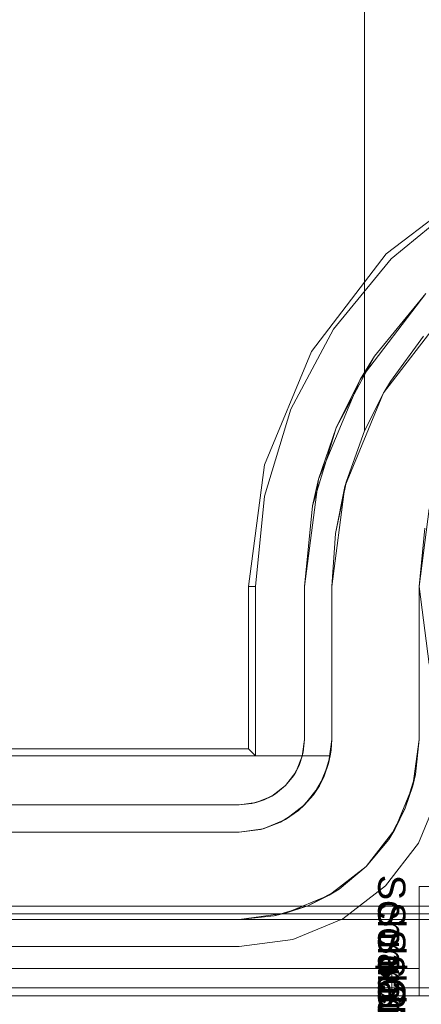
# Model space of a CAD drawing. Extents: x -620 to 300, y 62 to 1112.
# Tile 173 of 235: x 171.724 to 171.839, y 610.983 to 611.265. Entities that reach past the tile are written whole.
import ezdxf

# ---------------------------------------------------------------- set-up
doc = ezdxf.new("R2010")
doc.units = 0
doc.layers.get('0').update_dxf_attribs({"lineweight": 13})
doc.layers.add('AM_6-A06CPVLJL0', color=2, linetype='Continuous', lineweight=35, true_color=0xffff00)
doc.styles.get("Standard").update_dxf_attribs({"font": 'ARIALN.TTF'})

# ---------------------------------------------------------------- blocks, each defined once
blk = doc.blocks.new('Referenz-A06CPVLKL0')
at = {"color": 9, "linetype": 'ByBlock', "lineweight": 13, "ltscale": 0.13, "true_color": 0xc1c9c4}
for p, q in [((171.82311, 611.14684), (171.82311, 611.31314)), ((171.82311, 611.31314), (171.82311, 611.161)), ((171.8286, 611.15767), (171.84623, 611.18065)), ((171.84006, 611.17394), (171.83061, 611.161)), ((171.82311, 611.161), (171.82311, 611.14684)), ((171.83061, 611.161), (171.82867, 611.15779)), ((171.81752, 611.13091), (171.8286, 611.15767)), ((171.82311, 611.14684), (171.82867, 611.15779)), ((171.8286, 611.15767), (171.82311, 611.14684)), ((171.82867, 611.15779), (171.8286, 611.15767)), ((171.81794, 611.13244), (171.82311, 611.14684)), ((171.82311, 611.14684), (171.81794, 611.13244)), ((171.82311, 611.14684), (171.82311, 611.14684)), ((171.81479, 611.11746), (171.81794, 611.13244)), ((171.81794, 611.13244), (171.81752, 611.13091)), ((171.81374, 611.1022), (171.81752, 611.13091)), ((171.81752, 611.13091), (171.81479, 611.11746)), ((171.83874, 611.1022), (171.84167, 611.12444)), ((171.81374, 611.1022), (171.81479, 611.11746)), ((171.81479, 611.11746), (171.81374, 611.1022)), ((171.84039, 611.11897), (171.83874, 611.1022)), ((171.81374, 611.05845), (171.81374, 611.1022)), ((171.81374, 611.1022), (171.81374, 611.05845)), ((171.81374, 611.1022), (171.81374, 611.1022)), ((171.83874, 611.05845), (171.83874, 611.1022)), ((171.83874, 611.1022), (171.83874, 611.08666)), ((171.83874, 611.1022), (171.83874, 611.1022)), ((171.83874, 611.08666), (171.83874, 611.07171)), ((171.83874, 611.07171), (171.83874, 611.05845)), ((171.81374, 611.05845), (171.81283, 611.05158)), ((171.81369, 611.05688), (171.81374, 611.05845)), ((171.81374, 611.05845), (171.81374, 611.05845)), ((171.83698, 611.04511), (171.83874, 611.05845)), ((171.83775, 611.04839), (171.83874, 611.05845)), ((171.83874, 611.05845), (171.83775, 611.04839)), ((171.83874, 611.05845), (171.83874, 611.05845)), ((171.81332, 611.05376), (171.81355, 611.05532)), ((171.81355, 611.05532), (171.81369, 611.05688)), ((171.23327, 611.05376), (171.81312, 611.05376)), ((171.81332, 611.05376), (171.23327, 611.05376)), ((171.81154, 611.04787), (171.81332, 611.05376)), ((171.81297, 611.05259), (171.81219, 611.05003)), ((171.81283, 611.05158), (171.81332, 611.05376)), ((171.81332, 611.05376), (171.81297, 611.05259)), ((171.81312, 611.05376), (171.81332, 611.05376)), ((171.81332, 611.05376), (171.81332, 611.05376)), ((171.81283, 611.05158), (171.81018, 611.04517)), ((171.81154, 611.04787), (171.81283, 611.05158)), ((171.81219, 611.05003), (171.81154, 611.04787)), ((171.8107, 611.04642), (171.80933, 611.04407)), ((171.81018, 611.04517), (171.81154, 611.04787)), ((171.81154, 611.04787), (171.8107, 611.04642)), ((171.83775, 611.04839), (171.83481, 611.03872)), ((171.83698, 611.04511), (171.83775, 611.04839)), ((171.81018, 611.04517), (171.80596, 611.03967)), ((171.80845, 611.04255), (171.81018, 611.04517)), ((171.80933, 611.04407), (171.80845, 611.04255)), ((171.83183, 611.03267), (171.83698, 611.04511)), ((171.83481, 611.03872), (171.83698, 611.04511)), ((171.80695, 611.04097), (171.80511, 611.03902)), ((171.80596, 611.03967), (171.80845, 611.04255)), ((171.80845, 611.04255), (171.80695, 611.04097)), ((171.80596, 611.03967), (171.80046, 611.03545)), ((171.80046, 611.03545), (171.80422, 611.03808)), ((171.80422, 611.03808), (171.80192, 611.03657)), ((171.80422, 611.03808), (171.80596, 611.03967)), ((171.80511, 611.03902), (171.80422, 611.03808)), ((171.83481, 611.03872), (171.83005, 611.0298)), ((171.83183, 611.03267), (171.83481, 611.03872)), ((171.80046, 611.03545), (171.79405, 611.03279)), ((171.79908, 611.0347), (171.80046, 611.03545)), ((171.79979, 611.03517), (171.79908, 611.0347)), ((171.80192, 611.03657), (171.79979, 611.03517)), ((171.79405, 611.03279), (171.78718, 611.03189)), ((171.78718, 611.03189), (171.79329, 611.0326)), ((171.79329, 611.0326), (171.79405, 611.03279)), ((171.79369, 611.03275), (171.79329, 611.0326)), ((171.79571, 611.03348), (171.79369, 611.03275)), ((171.79405, 611.03279), (171.79908, 611.0347)), ((171.79908, 611.0347), (171.79571, 611.03348)), ((171.82364, 611.02199), (171.83183, 611.03267)), ((171.83005, 611.0298), (171.83183, 611.03267)), ((171.78718, 611.03189), (170.2653, 611.03189)), ((171.23327, 611.03189), (171.78718, 611.03189)), ((171.78718, 611.03189), (171.78718, 611.03189)), ((171.82364, 611.02199), (171.83005, 611.0298)), ((171.83005, 611.0298), (171.82364, 611.02199)), ((171.81296, 611.0138), (171.82364, 611.02199)), ((171.81582, 611.01558), (171.82364, 611.02199)), ((171.82364, 611.02199), (171.81582, 611.01558)), ((171.81582, 611.01558), (171.80691, 611.01081)), ((171.81296, 611.0138), (171.81582, 611.01558)), ((171.83874, 611.01626), (171.83874, 610.99283)), ((171.84481, 611.01626), (171.83874, 611.01626)), ((171.83874, 611.01626), (171.83874, 611.01626)), ((171.83874, 611.01626), (171.83874, 610.99283)), ((171.83874, 611.01626), (171.84481, 611.01626)), ((171.80052, 611.00865), (171.81296, 611.0138)), ((171.80691, 611.01081), (171.81296, 611.0138)), ((171.80691, 611.01081), (171.79724, 611.00788)), ((171.80052, 611.00865), (171.80691, 611.01081)), ((171.92468, 611.00689), (170.1278, 611.00689)), ((170.2653, 611.00689), (171.78718, 611.00689)), ((171.92468, 611.00845), (171.26061, 611.00845)), ((171.78718, 611.00689), (171.80052, 611.00865)), ((171.78718, 611.00689), (171.79724, 611.00788)), ((171.79724, 611.00788), (171.78718, 611.00689)), ((171.78718, 611.00689), (171.92468, 611.00689)), ((171.78718, 611.00689), (171.78718, 611.00689)), ((171.79724, 611.00788), (171.80052, 611.00865)), ((171.83093, 610.99283), (170.22155, 610.99283)), ((171.83093, 610.99283), (170.22155, 610.99283)), ((171.83874, 610.99283), (171.02624, 610.99283)), ((171.83874, 610.99283), (171.02624, 610.99283)), ((171.83093, 610.99283), (171.83093, 610.98892)), ((171.83245, 610.99283), (171.83093, 610.99283)), ((171.83245, 610.99283), (171.83093, 610.99283)), ((171.83093, 610.99283), (171.83093, 610.98892)), ((171.83392, 610.99283), (171.83245, 610.99283)), ((171.83392, 610.99283), (171.83245, 610.99283)), ((171.83527, 610.99283), (171.83392, 610.99283)), ((171.83527, 610.99283), (171.83392, 610.99283)), ((171.83645, 610.99283), (171.83527, 610.99283)), ((171.83645, 610.99283), (171.83527, 610.99283)), ((171.83742, 610.99283), (171.83645, 610.99283)), ((171.83742, 610.99283), (171.83645, 610.99283)), ((171.83814, 610.99283), (171.83742, 610.99283)), ((171.83814, 610.99283), (171.83742, 610.99283)), ((171.83859, 610.99283), (171.83814, 610.99283)), ((171.83859, 610.99283), (171.83814, 610.99283)), ((171.83874, 610.99283), (171.83859, 610.99283)), ((171.83874, 610.99283), (171.83859, 610.99283)), ((171.83874, 610.98892), (171.83874, 610.99283)), ((171.83874, 610.98501), (171.83874, 610.99283)), ((171.83874, 610.99283), (171.83874, 610.99283)), ((171.83874, 610.99283), (171.83874, 610.99283)), ((171.83874, 610.99283), (171.83874, 610.99283)), ((171.83874, 610.99283), (171.83874, 610.99283)), ((171.83874, 610.99283), (171.83874, 610.99283)), ((171.83874, 610.99283), (171.83874, 610.99283)), ((171.83874, 610.99283), (171.83874, 610.98892)), ((171.83874, 610.98501), (171.83874, 610.99283)), ((171.83093, 610.98892), (171.83093, 610.98501)), ((171.83093, 610.98892), (171.83093, 610.98501)), ((171.83874, 610.98501), (171.83874, 610.98892)), ((171.83874, 610.98892), (171.83874, 610.98501)), ((170.1278, 610.98501), (171.92468, 610.98501)), ((170.1278, 610.98501), (171.92468, 610.98501)), ((170.22155, 610.98501), (171.83093, 610.98501)), ((171.83093, 610.98501), (170.22155, 610.98501)), ((171.02624, 610.98501), (171.83874, 610.98501)), ((171.83874, 610.98501), (171.02624, 610.98501)), ((171.83093, 610.98501), (171.83295, 610.98501)), ((171.83295, 610.98501), (171.83093, 610.98501)), ((171.83295, 610.98501), (171.83483, 610.98501)), ((171.83483, 610.98501), (171.83295, 610.98501)), ((171.83483, 610.98501), (171.83645, 610.98501)), ((171.83645, 610.98501), (171.83483, 610.98501)), ((171.83645, 610.98501), (171.83769, 610.98501)), ((171.83769, 610.98501), (171.83645, 610.98501)), ((171.83769, 610.98501), (171.83847, 610.98501)), ((171.83847, 610.98501), (171.83769, 610.98501)), ((171.83847, 610.98501), (171.83874, 610.98501)), ((171.83874, 610.98501), (171.83847, 610.98501)), ((171.83874, 610.98501), (171.84481, 610.98501)), ((171.83874, 610.98501), (171.83874, 610.98501)), ((171.84481, 610.98501), (171.83874, 610.98501))]:
    blk.add_line(p, q, dxfattribs=at)
at = {"color": 251, "linetype": 'ByBlock', "lineweight": 13, "ltscale": 0.13, "true_color": 0x636363}
for p, q in [((171.85728, 611.21893), (171.82937, 611.19751)), ((171.85089, 611.21263), (171.83076, 611.19611)), ((171.82937, 611.19751), (171.80795, 611.1696)), ((171.83076, 611.19611), (171.81425, 611.17599)), ((171.82184, 611.16158), (171.84071, 611.18617)), ((171.84071, 611.18617), (171.82594, 611.16818)), ((171.81425, 611.17599), (171.80197, 611.15303)), ((171.80795, 611.1696), (171.79448, 611.13709)), ((171.81497, 611.14765), (171.82594, 611.16818)), ((171.82594, 611.16818), (171.82184, 611.16158)), ((171.80997, 611.13294), (171.82184, 611.16158)), ((171.82184, 611.16158), (171.81497, 611.14765)), ((171.80197, 611.15303), (171.79442, 611.12811)), ((171.80821, 611.12537), (171.81497, 611.14765)), ((171.81497, 611.14765), (171.80997, 611.13294)), ((171.79448, 611.13709), (171.78989, 611.1022)), ((171.80593, 611.1022), (171.80997, 611.13294)), ((171.80997, 611.13294), (171.80821, 611.12537)), ((171.79442, 611.12811), (171.79186, 611.1022)), ((171.80821, 611.12537), (171.80593, 611.1022)), ((171.84167, 611.12444), (171.83874, 611.1022)), ((171.78989, 611.1022), (171.78989, 611.05574)), ((171.78989, 611.1022), (171.79186, 611.1022)), ((171.79186, 611.1022), (171.79186, 611.05376)), ((171.80593, 611.1022), (171.80593, 611.05845)), ((171.80593, 611.05845), (171.80593, 611.1022)), ((171.80593, 611.1022), (171.80593, 611.1022)), ((171.83874, 611.1022), (171.84167, 611.07996)), ((171.80593, 611.05845), (171.80529, 611.0536)), ((171.80557, 611.05479), (171.80593, 611.05845)), ((171.80593, 611.05845), (171.80557, 611.05479)), ((171.80593, 611.05845), (171.80593, 611.05845)), ((171.78989, 611.05574), (170.26259, 611.05574)), ((171.78989, 611.05574), (171.79186, 611.05376)), ((171.79186, 611.05376), (170.26061, 611.05376)), ((171.80529, 611.0536), (171.80341, 611.04908)), ((171.80557, 611.05479), (171.8045, 611.05128)), ((171.8045, 611.05128), (171.80529, 611.0536)), ((171.80529, 611.0536), (171.80557, 611.05479)), ((171.8045, 611.05128), (171.80277, 611.04803)), ((171.80341, 611.04908), (171.8045, 611.05128)), ((171.80341, 611.04908), (171.80043, 611.04519)), ((171.80043, 611.04519), (171.80277, 611.04803)), ((171.80277, 611.04803), (171.80043, 611.04519)), ((171.80277, 611.04803), (171.80341, 611.04908)), ((171.80043, 611.04519), (171.79655, 611.04221)), ((171.79759, 611.04286), (171.80043, 611.04519)), ((171.80043, 611.04519), (171.79759, 611.04286)), ((171.79435, 611.04113), (171.79083, 611.04006)), ((171.79655, 611.04221), (171.79203, 611.04034)), ((171.79203, 611.04034), (171.79435, 611.04113)), ((171.79759, 611.04286), (171.79435, 611.04113)), ((171.79435, 611.04113), (171.79655, 611.04221)), ((171.79655, 611.04221), (171.79759, 611.04286)), ((171.8386, 611.02876), (171.84453, 611.04308)), ((171.84453, 611.04308), (171.8386, 611.02876)), ((171.78718, 611.0397), (170.2653, 611.0397)), ((170.2653, 611.0397), (171.78718, 611.0397)), ((171.79203, 611.04034), (171.78718, 611.0397)), ((171.78718, 611.0397), (171.79083, 611.04006)), ((171.79083, 611.04006), (171.78718, 611.0397)), ((171.78718, 611.0397), (171.78718, 611.0397)), ((171.79083, 611.04006), (171.79203, 611.04034)), ((171.82916, 611.01647), (171.8386, 611.02876)), ((171.8386, 611.02876), (171.82916, 611.01647)), ((171.81686, 611.00703), (171.82916, 611.01647)), ((171.82916, 611.01647), (171.81686, 611.00703)), ((171.92468, 611.0107), (170.1278, 611.0107)), ((171.80254, 611.0011), (171.81686, 611.00703)), ((171.81686, 611.00703), (171.80254, 611.0011)), ((170.2653, 610.99908), (171.78718, 610.99908)), ((171.78718, 610.99908), (170.2653, 610.99908)), ((171.78718, 610.99908), (171.80254, 611.0011)), ((171.80254, 611.0011), (171.78718, 610.99908)), ((171.78718, 610.99908), (171.78718, 610.99908)), ((171.92468, 610.98727), (170.1278, 610.98727)), ((170.1278, 610.98501), (171.92468, 610.98501))]:
    blk.add_line(p, q, dxfattribs=at)
at = {"layer": 'AM_6-A06CPVLJL0', "linetype": 'ByBlock', "ltscale": 0.35, "char_height": 0.0078125, "attachment_point": 1, "rotation": 270}
for s, insert in [('{\\fArial;Schraube_TK34mm-schwarz}', (171.83483, 611.01967)), ('{\\fArial;Schraube_TK34mm-schwarz}', (171.83483, 611.01186)), ('{\\fArial;Schraube_TK34mm-schwarz}', (171.83483, 611.00405)), ('{\\fArial;$CNSORDERNO.}', (171.83483, 610.99634)), ('{\\fArial;Schraube_TK34mm-schwarz}', (171.83483, 610.98842))]:
    blk.add_mtext(s, dxfattribs=dict(at, insert=insert))

msp = doc.modelspace()

# ---------------------------------------------------------------- block references
at = {"color": 8, "lineweight": 25, "ltscale": 0.25, "true_color": 0x808080}
msp.add_blockref('Referenz-A06CPVLKL0', (0, 0), dxfattribs=at)

doc.saveas('drawing.dxf')
